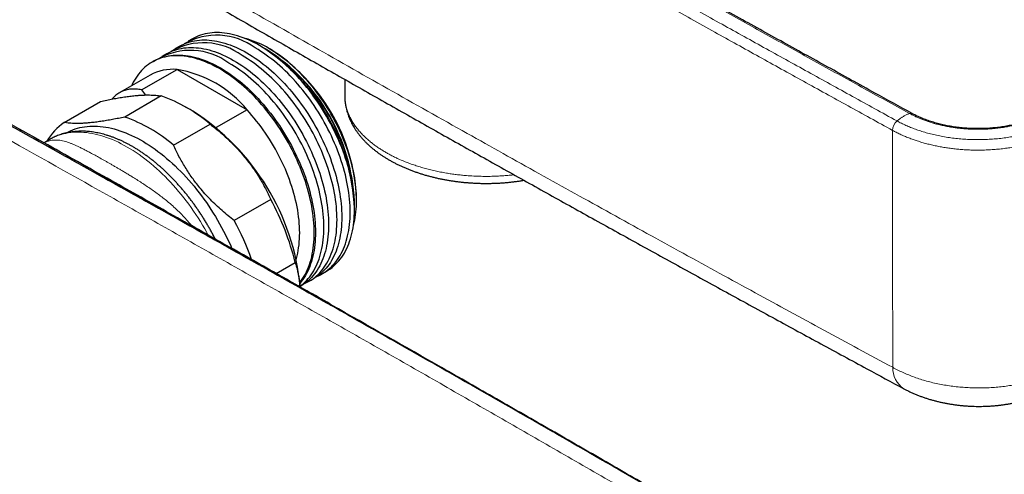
# Model space of a CAD drawing. Header units: millimetres. Extents: x 8 to 791, y 12 to 1717.
# Tile 6 of 256: x 638 to 733, y 185 to 229. Entities that reach past the tile are written whole.
import ezdxf

# ---------------------------------------------------------------- set-up
doc = ezdxf.new("R2010")
doc.units = ezdxf.units.MM

msp = doc.modelspace()

# ---------------------------------------------------------------- linework, layer by layer
at = {"color": 7, "linetype": 'Continuous', "lineweight": 30}
for p, q in [((654.525, 226.947), (654.112, 226.709)), ((653.295, 226.237), (652.839, 225.974)), ((661.127, 226.245), (661.026, 226.303)), ((661.57, 225.989), (661.352, 226.112)), ((661.733, 225.895), (661.571, 225.988)), ((662.087, 225.935), (661.946, 226.017)), ((652.023, 225.502), (651.566, 225.239)), ((650.75, 224.768), (650.636, 224.702)), ((650.429, 223.428), (647.493, 221.733)), ((649.61, 221.997), (653.038, 223.975)), ((653.038, 223.975), (659.82, 220.06)), ((669.285, 223.016), (669.278, 221.482)), ((651.514, 221.411), (647.978, 219.37)), ((649.61, 221.997), (649.997, 221.506)), ((642.096, 218.845), (645.632, 220.886)), ((654.585, 219.931), (653.878, 220.339)), ((659.82, 220.06), (656.843, 218.341)), ((724.233, 219.703), (724.226, 219.707)), ((652.703, 216.643), (656.239, 218.684)), ((640.72, 217.205), (640.152, 216.877)), ((662.12, 211.367), (658.585, 209.326)), ((670.217, 211.011), (670.217, 211.199)), ((670.429, 211.321), (670.429, 211.484)), ((670.217, 210.382), (670.217, 210.499)), ((662.635, 204.211), (664.483, 205.278)), ((667.111, 204.191), (667.524, 204.43)), ((665.838, 203.457), (666.294, 203.72)), ((664.972, 202.957), (665.021, 202.985))]:
    msp.add_line(p, q, dxfattribs=at)
at = {"color": 8, "linetype": 'Continuous', "lineweight": 0}
msp.add_line((722.33, 218.074), (722.322, 218.078), dxfattribs=at)
at = {"color": 7, "linetype": 'Continuous', "lineweight": 30, "flags": 128}
for points in [[(667.524, 204.43), (667.525, 204.43), (667.711, 204.544), (667.892, 204.668), (668.067, 204.8), (668.236, 204.942), (668.398, 205.093), (668.555, 205.253), (668.705, 205.422), (668.849, 205.6), (668.986, 205.786), (669.116, 205.98), (669.24, 206.183), (669.356, 206.393), (669.466, 206.612), (669.568, 206.838), (669.663, 207.072), (669.751, 207.313), (669.831, 207.561), (669.904, 207.816), (669.97, 208.077), (670.027, 208.345), (670.078, 208.619), (670.12, 208.9), (670.155, 209.186), (670.182, 209.477), (670.202, 209.774), (670.213, 210.076), (670.217, 210.382), (670.213, 210.693), (670.202, 211.008), (670.182, 211.327), (670.155, 211.65), (670.12, 211.977), (670.078, 212.306), (670.027, 212.638), (669.97, 212.973), (669.904, 213.31), (669.831, 213.649), (669.751, 213.99), (669.663, 214.333), (669.568, 214.676), (669.466, 215.021), (669.356, 215.365), (669.24, 215.711), (669.116, 216.056), (668.986, 216.401), (668.849, 216.745), (668.705, 217.088), (668.555, 217.43), (668.398, 217.771), (668.236, 218.11), (668.067, 218.447), (667.892, 218.781), (667.711, 219.113), (667.525, 219.442), (667.333, 219.768), (667.136, 220.091), (666.934, 220.409), (666.726, 220.724), (666.514, 221.034), (666.297, 221.34), (666.076, 221.641), (665.851, 221.938), (665.621, 222.228), (665.388, 222.514), (665.15, 222.793), (664.91, 223.067), (664.666, 223.334), (664.419, 223.595), (664.169, 223.849), (663.916, 224.096), (663.661, 224.336), (663.404, 224.569), (663.145, 224.794), (662.884, 225.011), (662.621, 225.221), (662.357, 225.423), (662.092, 225.616), (661.826, 225.801), (661.559, 225.977), (661.292, 226.145), (661.025, 226.304), (660.758, 226.454), (660.49, 226.594), (660.224, 226.726), (659.958, 226.848), (659.693, 226.961), (659.429, 227.064), (659.166, 227.158), (658.905, 227.241), (658.646, 227.316), (658.389, 227.38), (658.134, 227.434), (657.881, 227.479), (657.631, 227.513), (657.384, 227.538), (657.14, 227.552), (656.899, 227.556), (656.662, 227.551), (656.429, 227.535), (656.199, 227.509), (655.974, 227.474), (655.752, 227.428), (655.536, 227.372), (655.324, 227.307), (655.116, 227.231), (654.914, 227.146), (654.717, 227.052), (654.525, 226.947)], [(670.114, 208.858), (670.118, 208.87), (670.183, 209.118), (670.24, 209.374), (670.29, 209.635), (670.333, 209.902), (670.368, 210.176), (670.395, 210.454), (670.414, 210.738), (670.426, 211.027), (670.429, 211.321), (670.426, 211.619), (670.414, 211.922), (670.395, 212.228), (670.368, 212.538), (670.333, 212.851), (670.29, 213.167), (670.24, 213.487), (670.183, 213.808), (670.118, 214.132), (670.045, 214.458), (669.965, 214.785), (669.878, 215.114), (669.784, 215.444), (669.682, 215.774), (669.573, 216.105), (669.458, 216.436), (669.335, 216.766), (669.206, 217.097), (669.07, 217.426), (668.927, 217.754), (668.779, 218.081), (668.624, 218.406), (668.463, 218.73), (668.296, 219.05), (668.123, 219.369), (667.944, 219.684), (667.76, 219.997), (667.571, 220.305), (667.377, 220.611), (667.177, 220.912), (666.973, 221.209), (666.764, 221.501), (666.551, 221.788), (666.334, 222.071), (666.113, 222.348), (665.888, 222.619), (665.659, 222.885), (665.427, 223.144), (665.191, 223.397), (664.953, 223.644), (664.712, 223.884), (664.469, 224.117), (664.223, 224.343), (663.975, 224.561), (663.725, 224.772), (663.474, 224.974), (663.221, 225.169), (662.967, 225.356), (662.712, 225.534), (662.457, 225.704), (662.2, 225.865), (661.944, 226.018), (661.688, 226.161), (661.432, 226.296), (661.176, 226.421), (660.921, 226.537), (660.667, 226.643), (660.415, 226.74), (660.163, 226.828), (659.914, 226.905), (659.666, 226.973), (659.655, 226.976)], [(652.023, 225.502), (652.214, 225.607), (652.411, 225.701), (652.613, 225.786), (652.821, 225.862), (653.033, 225.927), (653.249, 225.983), (653.471, 226.029), (653.696, 226.064), (653.926, 226.09), (654.159, 226.106), (654.396, 226.111), (654.637, 226.107), (654.881, 226.093), (655.128, 226.068), (655.378, 226.034), (655.631, 225.989), (655.886, 225.935), (656.143, 225.871), (656.402, 225.797), (656.663, 225.713), (656.926, 225.619), (657.19, 225.516), (657.455, 225.403), (657.721, 225.281), (657.988, 225.149), (658.255, 225.009), (658.522, 224.859), (658.789, 224.7), (659.057, 224.532), (659.323, 224.356), (659.589, 224.171), (659.854, 223.978), (660.118, 223.776), (660.381, 223.566), (660.642, 223.349), (660.901, 223.124), (661.158, 222.891), (661.413, 222.651), (661.666, 222.404), (661.916, 222.15), (662.163, 221.889), (662.407, 221.622), (662.648, 221.348), (662.885, 221.069), (663.118, 220.783), (663.348, 220.493), (663.573, 220.197), (663.795, 219.895), (664.011, 219.589), (664.223, 219.279), (664.431, 218.964), (664.633, 218.646), (664.83, 218.323), (665.022, 217.997), (665.208, 217.668), (665.389, 217.336), (665.564, 217.002), (665.733, 216.665), (665.895, 216.326), (666.052, 215.985), (666.202, 215.643), (666.346, 215.3), (666.483, 214.956), (666.613, 214.611), (666.737, 214.266), (666.853, 213.92), (666.963, 213.576), (667.065, 213.231), (667.16, 212.888), (667.248, 212.545), (667.328, 212.205), (667.401, 211.865), (667.467, 211.528), (667.525, 211.193), (667.575, 210.861), (667.617, 210.532), (667.652, 210.205), (667.679, 209.883), (667.699, 209.563), (667.711, 209.248), (667.714, 208.937), (667.711, 208.631), (667.699, 208.329), (667.679, 208.032), (667.652, 207.741), (667.617, 207.455), (667.575, 207.175), (667.525, 206.9), (667.467, 206.632), (667.401, 206.371), (667.328, 206.116), (667.248, 205.868), (667.16, 205.627), (667.065, 205.393), (666.963, 205.167), (666.853, 204.948), (666.737, 204.738), (666.613, 204.535), (666.483, 204.341), (666.346, 204.155), (666.202, 203.977), (666.052, 203.808), (665.895, 203.648), (665.733, 203.497), (665.564, 203.356), (665.389, 203.223), (665.208, 203.099), (665.022, 202.986), (665.021, 202.985)], [(653.295, 226.237), (653.487, 226.341), (653.684, 226.436), (653.886, 226.521), (654.093, 226.597), (654.306, 226.662), (654.522, 226.718), (654.744, 226.763), (654.969, 226.799), (655.199, 226.825), (655.432, 226.841), (655.669, 226.846), (655.91, 226.842), (656.154, 226.827), (656.401, 226.803), (656.651, 226.768), (656.903, 226.724), (657.158, 226.67), (657.416, 226.605), (657.675, 226.531), (657.936, 226.447), (658.199, 226.354), (658.463, 226.251), (658.728, 226.138), (658.994, 226.016), (659.26, 225.884), (659.527, 225.743), (659.795, 225.594), (660.062, 225.435), (660.329, 225.267), (660.596, 225.091), (660.862, 224.906), (661.127, 224.712), (661.391, 224.511), (661.654, 224.301), (661.915, 224.084), (662.174, 223.858), (662.431, 223.626), (662.686, 223.386), (662.939, 223.138), (663.189, 222.884), (663.436, 222.624), (663.68, 222.356), (663.92, 222.083), (664.158, 221.803), (664.391, 221.518), (664.621, 221.227), (664.846, 220.931), (665.067, 220.63), (665.284, 220.324), (665.496, 220.014), (665.704, 219.699), (665.906, 219.38), (666.103, 219.058), (666.295, 218.732), (666.481, 218.403), (666.662, 218.071), (666.837, 217.737), (667.005, 217.4), (667.168, 217.061), (667.325, 216.72), (667.475, 216.378), (667.619, 216.035), (667.756, 215.69), (667.886, 215.346), (668.009, 215), (668.126, 214.655), (668.235, 214.31), (668.338, 213.966), (668.433, 213.623), (668.521, 213.28), (668.601, 212.939), (668.674, 212.6), (668.739, 212.263), (668.797, 211.928), (668.848, 211.596), (668.89, 211.266), (668.925, 210.94), (668.952, 210.617), (668.972, 210.298), (668.983, 209.983), (668.987, 209.672), (668.983, 209.365), (668.972, 209.064), (668.952, 208.767), (668.925, 208.476), (668.89, 208.19), (668.848, 207.909), (668.797, 207.635), (668.739, 207.367), (668.674, 207.105), (668.601, 206.85), (668.521, 206.602), (668.433, 206.361), (668.338, 206.128), (668.235, 205.902), (668.126, 205.683), (668.009, 205.472), (667.886, 205.27), (667.756, 205.075), (667.619, 204.889), (667.475, 204.712), (667.325, 204.543), (667.168, 204.383), (667.005, 204.232), (666.837, 204.09), (666.662, 203.958), (666.481, 203.834), (666.295, 203.72), (666.294, 203.72)], [(666.69, 203.978), (666.722, 203.992), (666.92, 204.087), (667.111, 204.192), (667.298, 204.306), (667.478, 204.429), (667.653, 204.562), (667.822, 204.704), (667.985, 204.855), (668.141, 205.014), (668.291, 205.183), (668.435, 205.361), (668.572, 205.547), (668.702, 205.741), (668.826, 205.944), (668.942, 206.154), (669.052, 206.373), (669.154, 206.599), (669.249, 206.833), (669.337, 207.074), (669.418, 207.322), (669.49, 207.577), (669.556, 207.838), (669.614, 208.106), (669.664, 208.381), (669.707, 208.661), (669.742, 208.947), (669.769, 209.238), (669.788, 209.535), (669.8, 209.837), (669.804, 210.143), (669.8, 210.454), (669.788, 210.77), (669.769, 211.089), (669.742, 211.412), (669.707, 211.738), (669.664, 212.067), (669.614, 212.399), (669.556, 212.734), (669.49, 213.072), (669.418, 213.411), (669.337, 213.752), (669.249, 214.094), (669.154, 214.437), (669.052, 214.782), (668.942, 215.127), (668.826, 215.472), (668.702, 215.817), (668.572, 216.162), (668.435, 216.506), (668.291, 216.849), (668.141, 217.192), (667.985, 217.532), (667.822, 217.871), (667.653, 218.208), (667.478, 218.543), (667.298, 218.875), (667.111, 219.204), (666.92, 219.529), (666.722, 219.852), (666.52, 220.171), (666.313, 220.485), (666.101, 220.796), (665.884, 221.102), (665.663, 221.403), (665.437, 221.699), (665.208, 221.99), (664.974, 222.275), (664.737, 222.554), (664.496, 222.828), (664.252, 223.095), (664.005, 223.356), (663.755, 223.61), (663.503, 223.857), (663.248, 224.097), (662.99, 224.33), (662.731, 224.555), (662.47, 224.773), (662.208, 224.982), (661.944, 225.184), (661.678, 225.377), (661.412, 225.562), (661.146, 225.738), (660.879, 225.906), (660.611, 226.065)], [(664.94, 203.329), (664.96, 203.354), (665.097, 203.54), (665.227, 203.735), (665.35, 203.937), (665.467, 204.148), (665.576, 204.367), (665.679, 204.593), (665.774, 204.826), (665.862, 205.067), (665.942, 205.315), (666.015, 205.57), (666.08, 205.832), (666.138, 206.1), (666.189, 206.374), (666.231, 206.655), (666.266, 206.941), (666.293, 207.232), (666.313, 207.529), (666.324, 207.83), (666.328, 208.137), (666.324, 208.448), (666.313, 208.763), (666.293, 209.082), (666.266, 209.405), (666.231, 209.731), (666.189, 210.061), (666.138, 210.393), (666.08, 210.728), (666.015, 211.065), (665.942, 211.404), (665.862, 211.745), (665.774, 212.088), (665.679, 212.431), (665.576, 212.775), (665.467, 213.12), (665.35, 213.465), (665.227, 213.811), (665.097, 214.155), (664.96, 214.5), (664.816, 214.843), (664.666, 215.185), (664.509, 215.526), (664.347, 215.865), (664.178, 216.202), (664.003, 216.536), (663.822, 216.868), (663.636, 217.197), (663.444, 217.523), (663.247, 217.845), (663.045, 218.164), (662.837, 218.479), (662.625, 218.789), (662.408, 219.095), (662.187, 219.396), (661.962, 219.692), (661.732, 219.983), (661.499, 220.268), (661.261, 220.548), (661.021, 220.821), (660.777, 221.089), (660.53, 221.349), (660.28, 221.604), (660.027, 221.851), (659.772, 222.091), (659.515, 222.324), (659.256, 222.549), (658.995, 222.766), (658.732, 222.976), (658.468, 223.177), (658.203, 223.371), (657.937, 223.556), (657.67, 223.732), (657.403, 223.9), (657.136, 224.059), (656.869, 224.209), (656.601, 224.349), (656.335, 224.481), (656.069, 224.603), (655.804, 224.716), (655.54, 224.819), (655.277, 224.912), (655.016, 224.996), (654.757, 225.07), (654.499, 225.135), (654.244, 225.189), (653.992, 225.233), (653.742, 225.268), (653.495, 225.292), (653.251, 225.307), (653.01, 225.311), (652.773, 225.306), (652.54, 225.29), (652.31, 225.264), (652.085, 225.228), (651.863, 225.183), (651.647, 225.127), (651.434, 225.062), (651.227, 224.986), (651.025, 224.901), (650.828, 224.806), (650.636, 224.702), (650.45, 224.588), (650.269, 224.465), (650.094, 224.332), (649.925, 224.19), (649.762, 224.039), (649.606, 223.879), (649.456, 223.71), (649.312, 223.533), (649.175, 223.347), (649.045, 223.152), (648.921, 222.95), (648.805, 222.739), (648.695, 222.521), (648.636, 222.393)], [(650.75, 224.768), (650.941, 224.872), (651.138, 224.967), (651.34, 225.052), (651.548, 225.127), (651.76, 225.193), (651.977, 225.248), (652.198, 225.294), (652.423, 225.33), (652.653, 225.355), (652.887, 225.371), (653.124, 225.377), (653.364, 225.372), (653.608, 225.358), (653.855, 225.333), (654.105, 225.299), (654.358, 225.255), (654.613, 225.2), (654.87, 225.136), (655.129, 225.062), (655.39, 224.978), (655.653, 224.884), (655.917, 224.781), (656.182, 224.668), (656.448, 224.546), (656.715, 224.415), (656.982, 224.274), (657.249, 224.124), (657.517, 223.965), (657.784, 223.798), (658.05, 223.621), (658.316, 223.436), (658.582, 223.243), (658.845, 223.041), (659.108, 222.832), (659.369, 222.614), (659.628, 222.389), (659.886, 222.156), (660.141, 221.916), (660.393, 221.669), (660.643, 221.415), (660.89, 221.154), (661.134, 220.887), (661.375, 220.613), (661.612, 220.334), (661.845, 220.049), (662.075, 219.758), (662.301, 219.462), (662.522, 219.161), (662.739, 218.855), (662.951, 218.544), (663.158, 218.23), (663.36, 217.911), (663.557, 217.589), (663.749, 217.263), (663.936, 216.934), (664.116, 216.602), (664.291, 216.267), (664.46, 215.93), (664.623, 215.591), (664.779, 215.251), (664.929, 214.908), (665.073, 214.565), (665.21, 214.221), (665.34, 213.876), (665.464, 213.531), (665.58, 213.186), (665.69, 212.841), (665.792, 212.496), (665.887, 212.153), (665.975, 211.811), (666.055, 211.47), (666.128, 211.131), (666.194, 210.793), (666.252, 210.459), (666.302, 210.126), (666.345, 209.797), (666.379, 209.471), (666.407, 209.148), (666.426, 208.829), (666.438, 208.513), (666.442, 208.202), (666.438, 207.896), (666.426, 207.594), (666.407, 207.297), (666.379, 207.006), (666.345, 206.72), (666.302, 206.44), (666.252, 206.166), (666.194, 205.897), (666.128, 205.636), (666.055, 205.381), (665.975, 205.133), (665.887, 204.892), (665.792, 204.658), (665.69, 204.432), (665.58, 204.214), (665.464, 204.003), (665.34, 203.8), (665.21, 203.606), (665.073, 203.42), (664.947, 203.263)], [(665.417, 203.243), (665.45, 203.258), (665.647, 203.352), (665.839, 203.457), (666.025, 203.571), (666.205, 203.694), (666.38, 203.827), (666.549, 203.969), (666.712, 204.12), (666.868, 204.28), (667.019, 204.449), (667.162, 204.626), (667.299, 204.812), (667.43, 205.006), (667.553, 205.209), (667.67, 205.42), (667.779, 205.638), (667.881, 205.864), (667.977, 206.098), (668.064, 206.339), (668.145, 206.587), (668.218, 206.842), (668.283, 207.104), (668.341, 207.372), (668.391, 207.646), (668.434, 207.926), (668.469, 208.212), (668.496, 208.504), (668.515, 208.8), (668.527, 209.102), (668.531, 209.409), (668.527, 209.72), (668.515, 210.035), (668.496, 210.354), (668.469, 210.677), (668.434, 211.003), (668.391, 211.332), (668.341, 211.665), (668.283, 212), (668.218, 212.337), (668.145, 212.676), (668.064, 213.017), (667.977, 213.359), (667.881, 213.703), (667.779, 214.047), (667.67, 214.392), (667.553, 214.737), (667.43, 215.082), (667.299, 215.427), (667.162, 215.771), (667.019, 216.115), (666.868, 216.457), (666.712, 216.797), (666.549, 217.136), (666.38, 217.473), (666.205, 217.808), (666.025, 218.14), (665.839, 218.469), (665.647, 218.795), (665.45, 219.117), (665.247, 219.436), (665.04, 219.75), (664.828, 220.061), (664.611, 220.367), (664.39, 220.668), (664.164, 220.964), (663.935, 221.255), (663.701, 221.54), (663.464, 221.82), (663.223, 222.093), (662.979, 222.36), (662.732, 222.621), (662.483, 222.875), (662.23, 223.122), (661.975, 223.362), (661.718, 223.595), (661.458, 223.82), (661.197, 224.038), (660.935, 224.247), (660.671, 224.449), (660.406, 224.642), (660.14, 224.827), (659.873, 225.004), (659.606, 225.171), (659.339, 225.33)], [(664.97, 202.987), (665.108, 203.092), (665.276, 203.234), (665.439, 203.385), (665.596, 203.545), (665.746, 203.714), (665.89, 203.891), (666.027, 204.077), (666.157, 204.272), (666.28, 204.474), (666.397, 204.685), (666.506, 204.903), (666.609, 205.13), (666.704, 205.363), (666.792, 205.604), (666.872, 205.852), (666.945, 206.107), (667.01, 206.369), (667.068, 206.637), (667.118, 206.911), (667.161, 207.191), (667.196, 207.477), (667.223, 207.769), (667.243, 208.066), (667.254, 208.367), (667.258, 208.674), (667.254, 208.985), (667.243, 209.3), (667.223, 209.619), (667.196, 209.942), (667.161, 210.268), (667.118, 210.598), (667.068, 210.93), (667.01, 211.265), (666.945, 211.602), (666.872, 211.941), (666.792, 212.282), (666.704, 212.624), (666.609, 212.968), (666.506, 213.312), (666.397, 213.657), (666.28, 214.002), (666.157, 214.347), (666.027, 214.692), (665.89, 215.036), (665.746, 215.38), (665.596, 215.722), (665.439, 216.063), (665.276, 216.402), (665.108, 216.739), (664.933, 217.073), (664.752, 217.405), (664.566, 217.734), (664.374, 218.06), (664.177, 218.382), (663.974, 218.701), (663.767, 219.016), (663.555, 219.326), (663.338, 219.632), (663.117, 219.933), (662.892, 220.229), (662.662, 220.52), (662.428, 220.805), (662.191, 221.085), (661.951, 221.358), (661.707, 221.625), (661.46, 221.886), (661.21, 222.14), (660.957, 222.387), (660.702, 222.628), (660.445, 222.86), (660.186, 223.086), (659.925, 223.303), (659.662, 223.513), (659.398, 223.714), (659.133, 223.908), (658.867, 224.093), (658.6, 224.269), (658.333, 224.437), (658.066, 224.595)], [(664.573, 205.583), (664.596, 205.663), (664.662, 205.914), (664.721, 206.171), (664.772, 206.435), (664.815, 206.705), (664.851, 206.98), (664.879, 207.262), (664.898, 207.548), (664.91, 207.84), (664.914, 208.137), (664.91, 208.438), (664.898, 208.744), (664.879, 209.053), (664.851, 209.367), (664.815, 209.683), (664.772, 210.003), (664.721, 210.326), (664.662, 210.651), (664.596, 210.978), (664.522, 211.307), (664.44, 211.638), (664.351, 211.97), (664.255, 212.304), (664.151, 212.637), (664.04, 212.972), (663.922, 213.306), (663.798, 213.64), (663.666, 213.973), (663.527, 214.306), (663.382, 214.637), (663.23, 214.967), (663.072, 215.295), (662.908, 215.621), (662.738, 215.945), (662.562, 216.266), (662.38, 216.584), (662.193, 216.898), (662, 217.209), (661.802, 217.517), (661.6, 217.819), (661.392, 218.118), (661.18, 218.412), (660.963, 218.7), (660.742, 218.984), (660.517, 219.262), (660.288, 219.534), (660.056, 219.8), (659.82, 220.06)], [(642.31, 217.834), (642.515, 217.942), (642.725, 218.042), (642.941, 218.132), (643.162, 218.212), (643.388, 218.282), (643.619, 218.342), (643.854, 218.393), (644.093, 218.433), (644.337, 218.464), (644.584, 218.484), (644.835, 218.494), (645.09, 218.495), (645.348, 218.485), (645.609, 218.465), (645.874, 218.435), (646.141, 218.395), (646.41, 218.346), (646.683, 218.286), (646.957, 218.216), (647.233, 218.137), (647.511, 218.048), (647.791, 217.949), (648.072, 217.84), (648.355, 217.722), (648.638, 217.594), (648.922, 217.457), (649.206, 217.311), (649.491, 217.156), (649.776, 216.991), (650.061, 216.818), (650.345, 216.636), (650.629, 216.445), (650.912, 216.245), (651.195, 216.038), (651.476, 215.822), (651.755, 215.598), (652.034, 215.366), (652.31, 215.126), (652.584, 214.879), (652.856, 214.624), (653.126, 214.363), (653.393, 214.094), (653.658, 213.819), (653.919, 213.537), (654.177, 213.249), (654.432, 212.954), (654.683, 212.654), (654.93, 212.348), (655.174, 212.036), (655.413, 211.72), (655.648, 211.398), (655.879, 211.071), (656.104, 210.741), (656.325, 210.405), (656.542, 210.066), (656.752, 209.723), (656.958, 209.377), (657.158, 209.027), (657.352, 208.674), (657.541, 208.319), (657.724, 207.961), (657.901, 207.601), (658.071, 207.239), (658.236, 206.875), (658.338, 206.64)], [(640.72, 217.205), (640.719, 217.205), (640.714, 217.202)]]:
    msp.add_lwpolyline(points, dxfattribs=at)
at = {"color": 8, "linetype": 'Continuous', "lineweight": 0, "flags": 128}
msp.add_lwpolyline([(656.067, 207.923), (655.92, 208.192), (655.719, 208.545), (655.513, 208.895), (655.302, 209.242), (655.086, 209.585), (654.864, 209.924), (654.638, 210.259), (654.407, 210.59), (654.172, 210.916), (653.932, 211.237), (653.688, 211.552), (653.439, 211.863), (653.187, 212.167), (652.932, 212.466), (652.673, 212.759), (652.411, 213.046), (652.145, 213.326), (651.877, 213.599), (651.606, 213.866), (651.333, 214.125), (651.057, 214.378), (650.779, 214.622), (650.499, 214.86), (650.218, 215.089), (649.935, 215.31), (649.651, 215.524), (649.366, 215.728), (649.08, 215.925), (648.793, 216.113), (648.506, 216.292), (648.219, 216.462), (647.932, 216.624), (647.645, 216.776), (647.358, 216.919), (647.072, 217.052), (646.787, 217.177), (646.503, 217.292), (646.22, 217.397), (645.939, 217.492), (645.659, 217.578), (645.382, 217.654), (645.106, 217.72), (644.833, 217.776), (644.562, 217.822), (644.293, 217.859), (644.028, 217.885), (643.766, 217.901), (643.507, 217.907), (643.251, 217.904), (642.999, 217.89), (642.751, 217.866), (642.507, 217.832), (642.267, 217.788), (642.031, 217.734), (641.8, 217.67), (641.574, 217.597), (641.353, 217.513), (641.136, 217.42), (640.925, 217.317), (640.72, 217.205)], dxfattribs=at)
at = {"color": 7, "linetype": 'Continuous', "lineweight": 30}
for centre, radius, start, end in [((656.872, 221.042), 6.262, 53.3346, 120.26177), ((655.599, 220.307), 6.262, 53.3346, 120.26177), ((650.507, 209.617), 19.73, 2.56187, 57.43275), ((651.537, 210.226), 18.685, 1.63611, 57.52572), ((654.327, 219.573), 6.262, 53.3346, 120.26177), ((651.794, 210.36), 18.442, 2.60583, 57.38879), ((652.319, 210.663), 18.129, 2.59588, 57.39874), ((652.61, 219.524), 4.472, 84.50885, 119.18073), ((651.287, 213.11), 11.005, 39.15928, 80.84609), ((646.622, 207.482), 14.764, 49.35486, 70.65052), ((643.087, 205.441), 14.764, 49.35486, 70.65052), ((642.19, 200.683), 22.893, 5.519, 57.2196), ((645.45, 214.098), 5.811, 125.24045, 149.55079), ((639.958, 199.266), 25.251, 13.77495, 28.63641), ((635.463, 196.787), 26.303, 19.46698, 28.47181)]:
    msp.add_arc(centre, radius, start, end, dxfattribs=at)
at = {"color": 8, "linetype": 'Continuous', "lineweight": 0}
for centre, radius, start, end in [((724.082, 219.415), 0.325, 63.98859, 111.66843), ((724.09, 219.412), 0.324, 63.96217, 111.73478), ((723.591, 218.035), 1.269, 131.1797, 178.04691), ((723.6, 218.031), 1.27, 131.23116, 178.06229), ((724.723, 195.027), 2.383, 178.07414, 236.62167)]:
    msp.add_arc(centre, radius, start, end, dxfattribs=at)
for points, knots in [([(584.034, 274.951), (586.819, 273.237), (592.388, 269.808), (600.775, 264.699), (609.185, 259.614), (617.527, 254.613), (625.798, 249.693), (633.999, 244.855), (642.223, 240.041), (650.26, 235.374), (658.108, 230.852), (665.765, 226.472), (673.441, 222.114), (680.882, 217.921), (688.086, 213.891), (695.05, 210.02), (702.03, 206.168), (708.906, 202.398), (715.675, 198.71), (720.119, 196.308), (722.341, 195.107)], [0, 0, 0, 0, 0.0618057, 0.1236116, 0.1854176, 0.2472232, 0.306965, 0.366707, 0.4264491, 0.4861909, 0.5413704, 0.5965503, 0.6517301, 0.7069096, 0.7566103, 0.8063111, 0.856012, 0.9057126, 0.9528563, 1, 1, 1, 1]), ([(723.962, 219.717), (722.419, 220.567), (719.331, 222.266), (714.709, 224.821), (710.093, 227.38), (705.484, 229.943), (700.882, 232.51), (696.287, 235.082), (691.699, 237.657), (687.118, 240.237), (682.544, 242.821), (677.977, 245.409), (673.417, 248.001), (668.864, 250.597), (663.981, 253.39), (658.768, 256.382), (655.077, 258.51), (653.232, 259.574)], [0, 0, 0, 0, 0.0647429, 0.1294858, 0.1942289, 0.2589724, 0.3237161, 0.388459, 0.4532021, 0.5179457, 0.5826894, 0.6474323, 0.7121753, 0.7769189, 0.8416626, 0.9208311, 1, 1, 1, 1]), ([(651.994, 258.864), (654.051, 257.678), (658.167, 255.305), (663.806, 252.071), (668.905, 249.157), (673.46, 246.562), (678.023, 243.971), (682.592, 241.384), (687.168, 238.801), (691.752, 236.222), (696.342, 233.648), (700.939, 231.077), (705.438, 228.57), (709.837, 226.125), (714.137, 223.743), (718.442, 221.364), (721.318, 219.781), (722.755, 218.99)], [0, 0, 0, 0, 0.088223, 0.176447, 0.241167, 0.305888, 0.370609, 0.43533, 0.50005, 0.564771, 0.629492, 0.694213, 0.758933, 0.8192, 0.879466, 0.939733, 1, 1, 1, 1]), ([(722.322, 218.078), (720.885, 218.869), (718.009, 220.452), (713.703, 222.832), (709.403, 225.214), (705.002, 227.659), (700.503, 230.167), (695.905, 232.738), (691.314, 235.313), (686.73, 237.892), (682.153, 240.475), (677.583, 243.063), (673.02, 245.654), (668.464, 248.25), (663.364, 251.164), (657.724, 254.399), (653.608, 256.772), (651.55, 257.958)], [0, 0, 0, 0, 0.060266, 0.120533, 0.1808, 0.241067, 0.305787, 0.370508, 0.435229, 0.49995, 0.56467, 0.629391, 0.694111, 0.758832, 0.823553, 0.911776, 1, 1, 1, 1]), ([(759.529, 146.084), (755.99, 148.185), (749.573, 151.994), (740.276, 157.506), (731.638, 162.617), (723, 167.713), (715.348, 172.21), (708.68, 176.113), (702.999, 179.428), (697.317, 182.729), (691.637, 186.016), (685.957, 189.288), (680.277, 192.545), (674.598, 195.788), (668.919, 199.021), (663.24, 202.243), (657.56, 205.456), (651.881, 208.661), (644.352, 212.902), (634.973, 218.172), (627.488, 222.371), (623.745, 224.471)], [0, 0, 0, 0, 0.078182, 0.141796, 0.20541, 0.269024, 0.332639, 0.374479, 0.416319, 0.458159, 0.5, 0.541824, 0.583648, 0.625472, 0.667296, 0.709121, 0.750947, 0.792772, 0.834598, 0.917299, 1, 1, 1, 1]), ([(759.86, 147.369), (756.217, 149.545), (748.93, 153.897), (738.904, 159.868), (729.78, 165.282), (722.473, 169.601), (716.073, 173.368), (710.582, 176.588), (705.314, 179.665), (698.664, 183.533), (690.626, 188.18), (680.958, 193.719), (672.886, 198.31), (664.805, 202.884), (656.714, 207.443), (646.995, 212.895), (637.267, 218.332), (630.777, 221.951), (627.533, 223.76)], [0, 0, 0, 0, 0.083327, 0.166656, 0.229153, 0.29165, 0.333316, 0.374981, 0.416646, 0.453104, 0.526021, 0.598938, 0.671856, 0.708315, 0.781236, 0.854157, 0.927079, 1, 1, 1, 1]), ([(628.318, 223.487), (631.183, 221.884), (636.913, 218.677), (645.504, 213.859), (654.09, 209.033), (661.587, 204.804), (669.775, 200.169), (676.875, 196.133), (683.966, 192.08), (689.279, 189.033), (694.586, 185.976), (701.653, 181.887), (708.709, 177.78), (715.853, 173.6), (721.327, 170.386), (728.75, 166.016), (738.018, 160.537), (749.128, 153.944), (756.529, 149.539), (760.229, 147.337)], [0, 0, 0, 0, 0.064632, 0.129265, 0.193898, 0.25853, 0.298736, 0.379148, 0.419354, 0.45956, 0.499767, 0.539973, 0.620386, 0.660592, 0.703018, 0.745443, 0.830295, 0.915148, 1, 1, 1, 1]), ([(669.28, 221.482), (669.282, 221.362), (669.285, 221.106), (669.335, 220.719), (669.419, 220.323), (669.529, 219.959), (669.659, 219.623), (669.812, 219.292), (670.006, 218.937), (670.249, 218.56), (670.527, 218.189), (670.835, 217.831), (671.15, 217.507), (671.466, 217.214), (671.77, 216.955), (672.084, 216.71), (672.406, 216.478), (672.744, 216.252), (673.083, 216.041), (673.421, 215.847), (673.755, 215.666), (674.101, 215.492), (674.515, 215.296), (674.972, 215.099), (675.474, 214.901), (675.958, 214.728), (676.454, 214.566), (676.964, 214.415), (677.486, 214.276), (678.021, 214.149), (678.565, 214.035), (679.092, 213.939), (679.598, 213.86), (680.083, 213.794), (680.572, 213.738), (681.137, 213.686), (681.779, 213.644), (682.45, 213.621), (683.076, 213.616), (683.636, 213.625), (684.176, 213.646), (684.696, 213.679), (685.196, 213.72), (685.52, 213.757), (685.672, 213.774)], [0, 0, 0, 0, 0.0260603, 0.0553935, 0.0837873, 0.112254, 0.1351866, 0.1581576, 0.1862204, 0.215473, 0.2448054, 0.2731983, 0.3016642, 0.3245962, 0.3475665, 0.368852, 0.3901374, 0.4115465, 0.4329556, 0.4518346, 0.4707135, 0.4896786, 0.5086436, 0.5369777, 0.5604017, 0.5838256, 0.6074147, 0.6310038, 0.6547628, 0.6785219, 0.7024533, 0.7263846, 0.7468883, 0.7673921, 0.7880062, 0.8086203, 0.8382541, 0.8679708, 0.8918598, 0.9157922, 0.9373906, 0.958989, 0.9807165, 1, 1, 1, 1]), ([(722.762, 218.986), (722.836, 219.048), (722.985, 219.172), (723.212, 219.334), (723.453, 219.483), (723.708, 219.615), (723.883, 219.68), (723.97, 219.713)], [0, 0, 0, 0, 0.185959, 0.372956, 0.56036, 0.780858, 1, 1, 1, 1]), ([(723.97, 219.713), (723.97, 219.713), (723.967, 219.714), (723.965, 219.715), (723.962, 219.717)], [0, 0, 0, 0, 0.005742, 1, 1, 1, 1]), ([(737.155, 219.673), (737.155, 219.673), (737.073, 219.629), (736.906, 219.542), (736.569, 219.379), (736.134, 219.19), (735.606, 218.99), (735.072, 218.816), (734.559, 218.672), (734.059, 218.552), (733.565, 218.451), (733.052, 218.364), (732.516, 218.292), (731.965, 218.236), (731.415, 218.2), (730.886, 218.183), (730.379, 218.182), (729.9, 218.196), (729.439, 218.222), (729.008, 218.258), (728.588, 218.304), (728.152, 218.364), (727.698, 218.439), (727.228, 218.533), (726.784, 218.636), (726.363, 218.749), (725.97, 218.867), (725.594, 218.992), (725.241, 219.123), (724.904, 219.259), (724.582, 219.402), (724.269, 219.553), (724.068, 219.659), (723.97, 219.713), (723.97, 219.713)], [0, 0, 0, 0, 0.0000041, 0.0231513, 0.0462989, 0.090742, 0.1351871, 0.1764235, 0.2176579, 0.2530211, 0.2883854, 0.3258097, 0.3632328, 0.4022224, 0.4412151, 0.4773897, 0.5116358, 0.5458833, 0.5765452, 0.6072065, 0.6359303, 0.6646548, 0.6997575, 0.7335585, 0.767358, 0.7984416, 0.829526, 0.8587805, 0.8880339, 0.9159497, 0.94394, 0.97193, 0.9999959, 1, 1, 1, 1]), ([(722.755, 218.99), (722.758, 218.989), (722.76, 218.987), (722.762, 218.986), (722.762, 218.986)], [0, 0, 0, 0, 0.993961, 1, 1, 1, 1]), ([(722.762, 218.986), (722.762, 218.986), (722.898, 218.911), (723.177, 218.766), (723.614, 218.56), (724.068, 218.366), (724.537, 218.186), (725.041, 218.013), (725.578, 217.85), (726.151, 217.698), (726.743, 217.564), (727.352, 217.449), (727.979, 217.352), (728.612, 217.277), (729.251, 217.222), (729.892, 217.189), (730.539, 217.176), (731.188, 217.185), (731.837, 217.215), (732.483, 217.267), (733.123, 217.339), (733.747, 217.432), (734.354, 217.544), (734.943, 217.673), (735.525, 217.823), (736.096, 217.993), (736.655, 218.183), (737.152, 218.375), (737.593, 218.564), (737.979, 218.746), (738.228, 218.874), (738.349, 218.939), (738.349, 218.939)], [0, 0, 0, 0, 0.000003, 0.032792, 0.065641, 0.09851, 0.131359, 0.164148, 0.200794, 0.237468, 0.274114, 0.311822, 0.34956, 0.387269, 0.424771, 0.462304, 0.499807, 0.537678, 0.575642, 0.613638, 0.651602, 0.689473, 0.726157, 0.762868, 0.799552, 0.837301, 0.875079, 0.912827, 0.941879, 0.970945, 0.999997, 1, 1, 1, 1]), ([(722.341, 195.107), (722.34, 195.948), (722.338, 197.631), (722.335, 200.171), (722.333, 202.724), (722.33, 205.484), (722.328, 208.456), (722.326, 211.643), (722.324, 214.848), (722.323, 217.001), (722.322, 218.078)], [0, 0, 0, 0, 0.112231, 0.224466, 0.336715, 0.448969, 0.586705, 0.72445, 0.862221, 1, 1, 1, 1]), ([(738.777, 218.024), (738.68, 217.973), (738.486, 217.871), (738.184, 217.724), (737.874, 217.582), (737.527, 217.435), (737.144, 217.284), (736.719, 217.131), (736.283, 216.988), (735.833, 216.855), (735.372, 216.733), (734.9, 216.621), (734.418, 216.521), (733.922, 216.431), (733.395, 216.351), (732.839, 216.281), (732.257, 216.226), (731.669, 216.187), (731.093, 216.166), (730.544, 216.16), (730.024, 216.168), (729.516, 216.188), (729.009, 216.221), (728.508, 216.266), (728.016, 216.323), (727.53, 216.391), (727.049, 216.471), (726.57, 216.563), (726.097, 216.667), (725.628, 216.784), (725.167, 216.912), (724.73, 217.047), (724.303, 217.192), (723.889, 217.347), (723.471, 217.517), (723.066, 217.698), (722.684, 217.883), (722.444, 218.012), (722.33, 218.074)], [0, 0, 0, 0, 0.021747, 0.043495, 0.065337, 0.087178, 0.114668, 0.142157, 0.169904, 0.197651, 0.225734, 0.253818, 0.282168, 0.310519, 0.339839, 0.372282, 0.404726, 0.43748, 0.470234, 0.500192, 0.528263, 0.556334, 0.584532, 0.61273, 0.640193, 0.667657, 0.695376, 0.723096, 0.751152, 0.779208, 0.80753, 0.835852, 0.861295, 0.889407, 0.917519, 0.945832, 0.974144, 1, 1, 1, 1]), ([(640.163, 216.871), (640.219, 216.898), (640.358, 216.966), (640.578, 217.041), (640.823, 217.102), (641.069, 217.137), (641.317, 217.147), (641.57, 217.133), (641.829, 217.097), (642.096, 217.039), (642.361, 216.963), (642.627, 216.871), (642.892, 216.768), (643.169, 216.649), (643.457, 216.516), (643.76, 216.369), (644.077, 216.208), (644.409, 216.034), (644.784, 215.832), (645.208, 215.6), (645.606, 215.379), (645.937, 215.193), (646.193, 215.048), (646.455, 214.9), (646.723, 214.747), (646.997, 214.589), (647.277, 214.426), (647.561, 214.26), (647.87, 214.077), (648.206, 213.877), (648.599, 213.638), (649.026, 213.373), (649.487, 213.08), (649.95, 212.777), (650.413, 212.463), (650.874, 212.139), (651.332, 211.802), (651.784, 211.453), (652.258, 211.069), (652.748, 210.644), (653.251, 210.174), (653.738, 209.678), (654.125, 209.241), (654.364, 208.954), (654.449, 208.843), (654.463, 208.826)], [0, 0, 0, 0, 0.0180097, 0.0444835, 0.0710525, 0.097672, 0.1244318, 0.1512342, 0.1781719, 0.2051492, 0.2322054, 0.2564751, 0.280809, 0.3051761, 0.3296601, 0.3541837, 0.3788325, 0.4035293, 0.4283125, 0.4590657, 0.489933, 0.5056388, 0.5213447, 0.537113, 0.5528815, 0.5689316, 0.5849818, 0.6010922, 0.6172027, 0.6370655, 0.6569526, 0.6819695, 0.707059, 0.732187, 0.7574259, 0.7826989, 0.8080802, 0.8334943, 0.8589729, 0.8892743, 0.9196387, 0.9504613, 0.9813673, 0.9970739, 1, 1, 1, 1]), ([(722.341, 195.107), (722.503, 195.018), (722.828, 194.84), (723.344, 194.592), (723.881, 194.361), (724.438, 194.148), (725.015, 193.953), (725.614, 193.775), (726.234, 193.616), (726.874, 193.477), (727.521, 193.36), (728.172, 193.266), (728.824, 193.194), (729.489, 193.143), (730.163, 193.114), (730.845, 193.107), (731.521, 193.123), (732.188, 193.162), (732.844, 193.221), (733.5, 193.303), (734.153, 193.408), (734.8, 193.536), (735.428, 193.684), (736.034, 193.852), (736.618, 194.037), (737.188, 194.243), (737.743, 194.47), (738.282, 194.716), (738.62, 194.896), (738.789, 194.985)], [0, 0, 0, 0, 0.03646, 0.072948, 0.109408, 0.145866, 0.182351, 0.218809, 0.256315, 0.293852, 0.331358, 0.367905, 0.404479, 0.441025, 0.478629, 0.516264, 0.553868, 0.590527, 0.627213, 0.663872, 0.701597, 0.739353, 0.777078, 0.813692, 0.850335, 0.886949, 0.924623, 0.962327, 1, 1, 1, 1])]:
    msp.add_open_spline(points, degree=3, knots=knots, dxfattribs=at)
at = {"color": 7, "linetype": 'Continuous', "lineweight": 30}
for points, knots in [([(585.021, 272.929), (586.384, 272.089), (589.165, 270.375), (593.372, 267.796), (597.642, 265.188), (601.919, 262.588), (606.202, 259.993), (610.492, 257.406), (614.789, 254.826), (619.092, 252.252), (623.401, 249.686), (627.717, 247.126), (632.04, 244.573), (636.369, 242.027), (640.705, 239.488), (645.047, 236.955), (649.396, 234.43), (653.751, 231.911), (658.113, 229.399), (662.481, 226.894), (666.856, 224.396), (671.236, 221.905), (675.623, 219.421), (680.016, 216.944), (684.416, 214.474), (688.821, 212.012), (693.233, 209.556), (697.651, 207.107), (702.075, 204.665), (706.506, 202.231), (710.943, 199.803), (715.385, 197.383), (719.541, 195.127), (722.219, 193.682), (723.412, 193.038)], [0, 0, 0, 0, 0.030237, 0.061712, 0.093186, 0.124666, 0.156146, 0.187626, 0.219106, 0.250587, 0.282068, 0.31355, 0.345032, 0.376515, 0.408, 0.439485, 0.470971, 0.502459, 0.533949, 0.565437, 0.596925, 0.628411, 0.659897, 0.691382, 0.722866, 0.75435, 0.785834, 0.817317, 0.8488, 0.880282, 0.911765, 0.943249, 0.974726, 1, 1, 1, 1]), ([(724.226, 219.709), (723.021, 220.372), (720.294, 221.873), (716.049, 224.218), (711.486, 226.745), (706.923, 229.28), (702.36, 231.823), (697.802, 234.371), (693.249, 236.924), (688.703, 239.482), (684.161, 242.046), (679.624, 244.615), (675.094, 247.188), (670.571, 249.765), (666.057, 252.345), (661.552, 254.927), (657.368, 257.332), (654.69, 258.877), (653.506, 259.559)], [0, 0, 0, 0, 0.050517, 0.114358, 0.178352, 0.242463, 0.306653, 0.370881, 0.435099, 0.499312, 0.563605, 0.627907, 0.692209, 0.756501, 0.820772, 0.885015, 0.94922, 1, 1, 1, 1]), ([(759.886, 147.362), (757.48, 148.799), (752.37, 151.851), (744.909, 156.297), (737.8, 160.527), (731.475, 164.28), (725.69, 167.704), (720.239, 170.92), (714.884, 174.069), (709.6, 177.165), (704.368, 180.219), (699.355, 183.133), (694.528, 185.926), (689.822, 188.638), (685.123, 191.335), (680.321, 194.08), (675.342, 196.915), (670.161, 199.856), (664.741, 202.921), (659.035, 206.137), (652.976, 209.543), (646.422, 213.217), (639.074, 217.327), (632.707, 220.883), (628.73, 223.1), (627.556, 223.754)], [0, 0, 0, 0, 0.055008, 0.116861, 0.170512, 0.21742, 0.261244, 0.302498, 0.341681, 0.3832, 0.422751, 0.46061, 0.497041, 0.532242, 0.567259, 0.603409, 0.640838, 0.679742, 0.720376, 0.763081, 0.808334, 0.856837, 0.910597, 0.973631, 1, 1, 1, 1]), ([(667.842, 201.262), (666.345, 202.11), (663.12, 203.938), (658.087, 206.783), (652.663, 209.842), (646.78, 213.153), (640.23, 216.834), (634.09, 220.28), (630.136, 222.498), (628.658, 223.327)], [0, 0, 0, 0, 0.114569, 0.246829, 0.385275, 0.529824, 0.697202, 0.886757, 1, 1, 1, 1]), ([(645.632, 220.886), (645.834, 220.928), (646.238, 221.014), (646.823, 221.128), (647.394, 221.23), (647.946, 221.317), (648.476, 221.389), (648.946, 221.442), (649.359, 221.477), (649.721, 221.499), (650.064, 221.51), (650.391, 221.511), (650.7, 221.501), (650.991, 221.481), (651.264, 221.452), (651.43, 221.425), (651.514, 221.411)], [0, 0, 0, 0, 0.078998, 0.158027, 0.237014, 0.317551, 0.398137, 0.478668, 0.542981, 0.607349, 0.67172, 0.736038, 0.802001, 0.868009, 0.934026, 1, 1, 1, 1]), ([(649.61, 221.997), (649.516, 222.016), (649.335, 222.054), (649.072, 222.083), (648.82, 222.091), (648.572, 222.079), (648.329, 222.045), (648.091, 221.99), (647.859, 221.912), (647.633, 221.813), (647.419, 221.693), (647.218, 221.556), (647.029, 221.401), (646.873, 221.253), (646.783, 221.15), (646.751, 221.112)], [0, 0, 0, 0, 0.08459, 0.162925, 0.241609, 0.320292, 0.400143, 0.479995, 0.560816, 0.642103, 0.723549, 0.80048, 0.877752, 0.955023, 1, 1, 1, 1]), ([(669.279, 221.483), (669.279, 221.462), (669.277, 221.363), (669.284, 221.186), (669.3, 220.953), (669.326, 220.72), (669.362, 220.488), (669.408, 220.257), (669.464, 220.027), (669.529, 219.798), (669.604, 219.57), (669.689, 219.343), (669.784, 219.117), (669.888, 218.893), (670.002, 218.671), (670.126, 218.451), (670.26, 218.233), (670.403, 218.017), (670.556, 217.804), (670.719, 217.593), (670.89, 217.385), (671.072, 217.18), (671.262, 216.979), (671.461, 216.781), (671.669, 216.586), (671.886, 216.396), (672.111, 216.209), (672.344, 216.027), (672.585, 215.849), (672.834, 215.675), (673.09, 215.506), (673.353, 215.342), (673.624, 215.183), (673.9, 215.029), (674.184, 214.879), (674.473, 214.735), (674.769, 214.596), (675.069, 214.463), (675.376, 214.334), (675.687, 214.211), (676.004, 214.094), (676.325, 213.982), (676.651, 213.875), (676.981, 213.774), (677.315, 213.679), (677.653, 213.589), (677.994, 213.505), (678.339, 213.426), (678.686, 213.353), (679.037, 213.287), (679.39, 213.225), (679.745, 213.17), (680.103, 213.12), (680.462, 213.077), (680.823, 213.039), (681.185, 213.007), (681.549, 212.981), (681.913, 212.961), (682.278, 212.947), (682.644, 212.938), (683.009, 212.936), (683.375, 212.939), (683.74, 212.949), (684.104, 212.964), (684.468, 212.986), (684.831, 213.013), (685.192, 213.046), (685.552, 213.085), (685.909, 213.13), (686.265, 213.181), (686.505, 213.218), (686.625, 213.239), (686.628, 213.24)], [0, 0, 0, 0, 0.00365, 0.017176, 0.030701, 0.044237, 0.057793, 0.071382, 0.085012, 0.098693, 0.112435, 0.126245, 0.14013, 0.154095, 0.168146, 0.182284, 0.196512, 0.21083, 0.225235, 0.239727, 0.254299, 0.268947, 0.283666, 0.298448, 0.313286, 0.328172, 0.3431, 0.358062, 0.373052, 0.388063, 0.403088, 0.418124, 0.433166, 0.448209, 0.463249, 0.478285, 0.493313, 0.508332, 0.523342, 0.53834, 0.553327, 0.568302, 0.583265, 0.598217, 0.613156, 0.628084, 0.643002, 0.657909, 0.672806, 0.687694, 0.702573, 0.717445, 0.73231, 0.747169, 0.762022, 0.776871, 0.791716, 0.806558, 0.821397, 0.836236, 0.851074, 0.865912, 0.880752, 0.895593, 0.910437, 0.925284, 0.940136, 0.954993, 0.969856, 0.984726, 0.999603, 1, 1, 1, 1]), ([(647.978, 219.37), (647.776, 219.327), (647.372, 219.242), (646.787, 219.128), (646.216, 219.026), (645.665, 218.939), (645.134, 218.866), (644.664, 218.814), (644.251, 218.779), (643.889, 218.757), (643.546, 218.746), (643.219, 218.745), (642.91, 218.755), (642.619, 218.775), (642.346, 218.804), (642.18, 218.831), (642.096, 218.845)], [0, 0, 0, 0, 0.078998, 0.158027, 0.237014, 0.317551, 0.398137, 0.478668, 0.542981, 0.607349, 0.67172, 0.736038, 0.802001, 0.868009, 0.934026, 1, 1, 1, 1]), ([(736.897, 219.667), (736.884, 219.66), (736.799, 219.614), (736.638, 219.532), (736.412, 219.423), (736.179, 219.317), (735.94, 219.215), (735.704, 219.121), (735.467, 219.034), (735.227, 218.952), (734.974, 218.872), (734.713, 218.795), (734.446, 218.722), (734.175, 218.654), (733.9, 218.591), (733.622, 218.533), (733.34, 218.48), (733.056, 218.432), (732.767, 218.389), (732.477, 218.352), (732.184, 218.32), (731.89, 218.294), (731.593, 218.273), (731.296, 218.257), (730.997, 218.247), (730.698, 218.242), (730.401, 218.243), (730.104, 218.25), (729.807, 218.262), (729.511, 218.279), (729.216, 218.302), (728.922, 218.33), (728.629, 218.364), (728.339, 218.403), (728.052, 218.448), (727.766, 218.497), (727.484, 218.552), (727.206, 218.612), (726.933, 218.676), (726.666, 218.745), (726.403, 218.819), (726.143, 218.897), (725.887, 218.981), (725.636, 219.07), (725.39, 219.163), (725.151, 219.26), (724.92, 219.36), (724.696, 219.464), (724.476, 219.573), (724.321, 219.653), (724.241, 219.697), (724.232, 219.702)], [0, 0, 0, 0, 0.004212, 0.02545, 0.046842, 0.068318, 0.089802, 0.111198, 0.130331, 0.15061, 0.171527, 0.192603, 0.213783, 0.23501, 0.256217, 0.277335, 0.298302, 0.319586, 0.340807, 0.362006, 0.383204, 0.404417, 0.425664, 0.446965, 0.468265, 0.489522, 0.510699, 0.531833, 0.552959, 0.57411, 0.595314, 0.616608, 0.637889, 0.659028, 0.680269, 0.701564, 0.722861, 0.744095, 0.765218, 0.786179, 0.806963, 0.828095, 0.849314, 0.870566, 0.891781, 0.912898, 0.93386, 0.954628, 0.975515, 0.997096, 1, 1, 1, 1]), ([(656.239, 218.684), (656.441, 218.525), (656.845, 218.208), (657.43, 217.709), (658.001, 217.189), (658.552, 216.645), (659.083, 216.078), (659.552, 215.532), (659.966, 215.011), (660.328, 214.521), (660.671, 214.021), (660.997, 213.509), (661.306, 212.986), (661.598, 212.451), (661.871, 211.912), (662.037, 211.549), (662.12, 211.367)], [0, 0, 0, 0, 0.078998, 0.158027, 0.237014, 0.317551, 0.398137, 0.478668, 0.542981, 0.607349, 0.67172, 0.736038, 0.802001, 0.868009, 0.934026, 1, 1, 1, 1]), ([(656.743, 207.54), (656.726, 207.573), (656.652, 207.721), (656.516, 207.981), (656.333, 208.319), (656.145, 208.654), (655.952, 208.986), (655.754, 209.316), (655.551, 209.642), (655.343, 209.964), (655.131, 210.283), (654.914, 210.598), (654.693, 210.908), (654.468, 211.215), (654.238, 211.517), (654.005, 211.814), (653.768, 212.106), (653.527, 212.394), (653.283, 212.676), (653.036, 212.952), (652.785, 213.223), (652.531, 213.488), (652.275, 213.748), (652.015, 214.001), (651.753, 214.248), (651.489, 214.488), (651.222, 214.721), (650.953, 214.948), (650.682, 215.168), (650.409, 215.381), (650.135, 215.586), (649.859, 215.784), (649.582, 215.975), (649.303, 216.157), (649.024, 216.332), (648.744, 216.499), (648.463, 216.658), (648.181, 216.808), (647.9, 216.95), (647.618, 217.083), (647.336, 217.208), (647.054, 217.324), (646.773, 217.431), (646.493, 217.529), (646.213, 217.618), (645.935, 217.698), (645.658, 217.768), (645.382, 217.829), (645.108, 217.881), (644.836, 217.923), (644.567, 217.955), (644.3, 217.979), (644.035, 217.992), (643.773, 217.996), (643.515, 217.991), (643.26, 217.976), (643.008, 217.952), (642.761, 217.918), (642.517, 217.875), (642.277, 217.823), (642.041, 217.762), (641.81, 217.692), (641.583, 217.613), (641.361, 217.525), (641.144, 217.428), (640.932, 217.322), (640.789, 217.246), (640.717, 217.203), (640.714, 217.201)], [0, 0, 0, 0, 0.004617, 0.020248, 0.035878, 0.051508, 0.067137, 0.082766, 0.098396, 0.114027, 0.129659, 0.145293, 0.16093, 0.176569, 0.192211, 0.207856, 0.223505, 0.239159, 0.254817, 0.270481, 0.28615, 0.301824, 0.317505, 0.333193, 0.348887, 0.364588, 0.380296, 0.396012, 0.411735, 0.427466, 0.443205, 0.45895, 0.474703, 0.490462, 0.506227, 0.521997, 0.537771, 0.553548, 0.569327, 0.585105, 0.600879, 0.616648, 0.632407, 0.648155, 0.663888, 0.6796, 0.695289, 0.710949, 0.726577, 0.742166, 0.757713, 0.773214, 0.788663, 0.804057, 0.819394, 0.834671, 0.849888, 0.865043, 0.880138, 0.895174, 0.910156, 0.925087, 0.939972, 0.954817, 0.96963, 0.984418, 0.999189, 1, 1, 1, 1]), ([(658.585, 209.326), (658.383, 209.484), (657.979, 209.801), (657.393, 210.3), (656.823, 210.821), (656.271, 211.365), (655.741, 211.932), (655.271, 212.478), (654.858, 212.999), (654.495, 213.489), (654.152, 213.989), (653.826, 214.5), (653.517, 215.024), (653.226, 215.558), (652.953, 216.098), (652.786, 216.461), (652.703, 216.643)], [0, 0, 0, 0, 0.078998, 0.158027, 0.237014, 0.317551, 0.398137, 0.478668, 0.542981, 0.607349, 0.67172, 0.736038, 0.802001, 0.868009, 0.934026, 1, 1, 1, 1]), ([(664.483, 205.278), (664.525, 205.135), (664.611, 204.849), (664.716, 204.422), (664.804, 204.001), (664.874, 203.586), (664.925, 203.219), (664.946, 202.986), (664.954, 202.898)], [0, 0, 0, 0, 0.193126, 0.386477, 0.556435, 0.726886, 0.897335, 1, 1, 1, 1]), ([(723.413, 193.038), (723.455, 193.015), (723.595, 192.939), (723.836, 192.818), (724.137, 192.675), (724.442, 192.54), (724.75, 192.413), (725.061, 192.294), (725.374, 192.182), (725.691, 192.077), (726.014, 191.978), (726.341, 191.886), (726.671, 191.801), (727.003, 191.723), (727.338, 191.653), (727.675, 191.589), (728.013, 191.532), (728.353, 191.481), (728.694, 191.438), (729.036, 191.402), (729.378, 191.372), (729.721, 191.349), (730.064, 191.333), (730.408, 191.324), (730.751, 191.321), (731.092, 191.326), (731.433, 191.337), (731.773, 191.354), (732.114, 191.379), (732.455, 191.41), (732.795, 191.448), (733.136, 191.494), (733.475, 191.546), (733.814, 191.605), (734.152, 191.671), (734.488, 191.745), (734.822, 191.826), (735.155, 191.914), (735.473, 192.007), (735.776, 192.103), (736.069, 192.203), (736.367, 192.312), (736.673, 192.432), (736.981, 192.562), (737.286, 192.701), (737.513, 192.81), (737.637, 192.875), (737.662, 192.888)], [0, 0, 0, 0, 0.010374, 0.033788, 0.057225, 0.080601, 0.103856, 0.126946, 0.149816, 0.172587, 0.195714, 0.21881, 0.241867, 0.264879, 0.287842, 0.310755, 0.333618, 0.356431, 0.379198, 0.40192, 0.424603, 0.44725, 0.469867, 0.492459, 0.51509, 0.537499, 0.559892, 0.582367, 0.604928, 0.627579, 0.650324, 0.673165, 0.696103, 0.719141, 0.742279, 0.765514, 0.788845, 0.812267, 0.835772, 0.856951, 0.877822, 0.89983, 0.923129, 0.946602, 0.970224, 0.99396, 1, 1, 1, 1])]:
    msp.add_open_spline(points, degree=3, knots=knots, dxfattribs=at)

doc.saveas('drawing.dxf')
